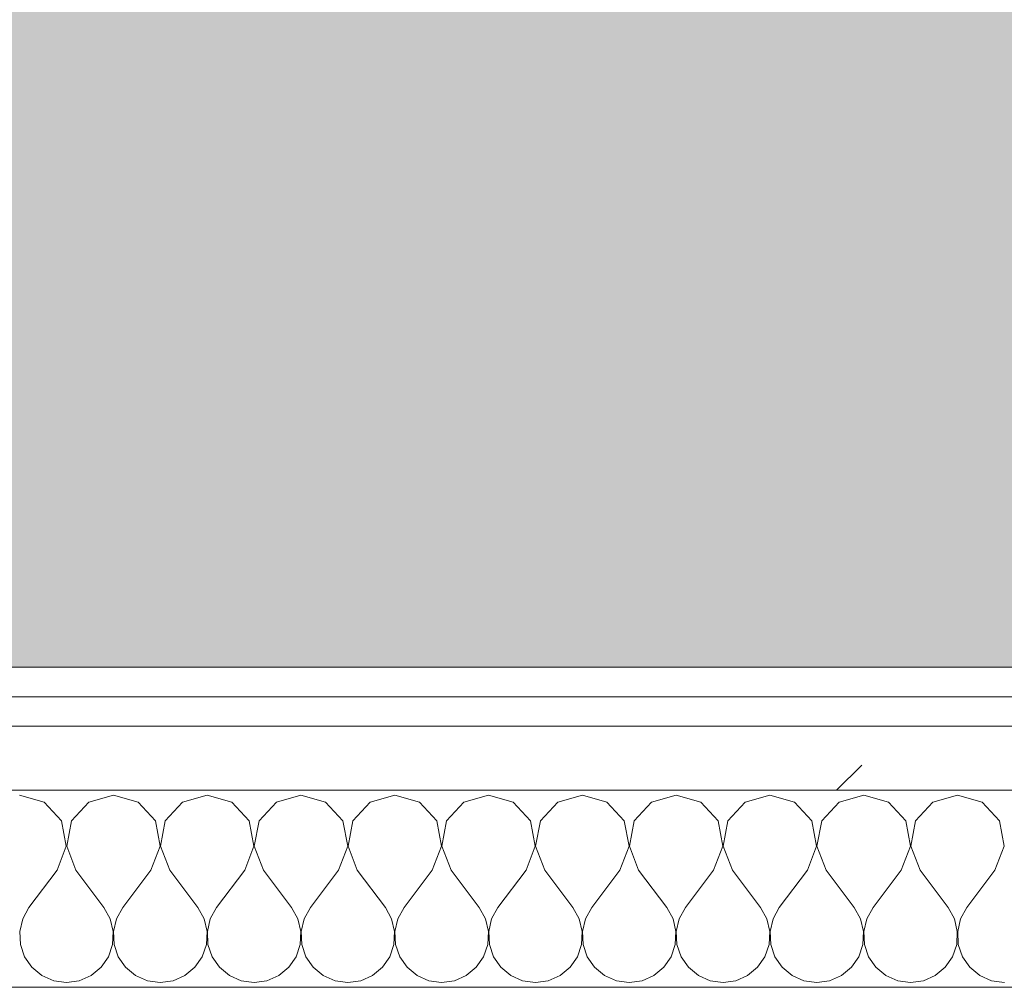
# Model space of a CAD drawing. Header units: millimetres. Extents: x -40968 to 13979, y -19284 to 4746.
# Tile 92 of 106: x -15476 to -15276, y -1194 to -997. Entities that reach past the tile are written whole.
import ezdxf

# ---------------------------------------------------------------- set-up
doc = ezdxf.new("R2010")
doc.units = ezdxf.units.MM
doc.header["$MEASUREMENT"] = 0
doc.linetypes.add('Wipeout_Contour', pattern=[1000, 0, -1000])
doc.layers.add('07_CR_Cel Ras pladur', color=7, linetype='Continuous')
doc.layers.add('Nuevo_08_E_Envans secs', color=7, linetype='Continuous')
for name, color, linetype, lineweight, true_color in [('07_CR_Cel Ras pladur_Pluma_Nº__102', 7, 'Continuous', 5, 0xcccccc), ('Nuevo_08_E_Envans secs_Pluma_Nº__102', 7, 'Continuous', 5, 0xcccccc), ('Nuevo_08_E_Envans secs_Pluma_Nº__171', 171, 'Continuous', 13, 0xaaaaff), ('Nuevo_08_E_Envans secs_Pluma_Nº__177', 7, 'Continuous', 15, 0xf7e046)]:
    doc.layers.add(name, color=color, linetype=linetype, lineweight=lineweight, true_color=true_color)
doc.layers.add('Nuevo_08_E_Envans secs_Pluma_Nº__1', color=7, linetype='Continuous', lineweight=5)
pattern_1 = [(45, (0, 0), (-183.8478, 183.8478), [195, -65]), (45, (7e-14, 183.85), (-183.8478, 183.8478), [195, -65])]

# ---------------------------------------------------------------- blocks, each defined once
blk = doc.blocks.new('Forjado_10_2', base_point=(-22963.42, -1128.98))
at = {"layer": '07_CR_Cel Ras pladur_Pluma_Nº__102', "linetype": 'Continuous', "lineweight": 0, "true_color": 0x333333}
h = blk.add_hatch(color=250, dxfattribs=at)
h.paths.add_polyline_path([(-22963.42, -1128.98), (-12886.81, -1128.98), (-12886.81, -996.81), (-12428.84, -996.81), (-12428.84, 1963.55), (-22963.42, 1963.55)])
h.paths.add_polyline_path([(-22498.42, 1617.29), (-12898.42, 1617.29), (-12898.42, -782.71), (-22498.42, -782.71)], flags=0)
at = {"layer": '07_CR_Cel Ras pladur_Pluma_Nº__102', "color": 254, "linetype": 'Continuous', "lineweight": 5, "true_color": 0xcccccc, "flags": 128}
blk.add_lwpolyline([(-22963.42, -1128.98), (-12886.81, -1128.98), (-12886.81, -996.81), (-12428.84, -996.81), (-12428.84, 1963.55), (-22963.42, 1963.55)], close=True, dxfattribs=at)
blk = doc.blocks.new('*X505')
at = {"layer": 'Nuevo_08_E_Envans secs_Pluma_Nº__102', "color": 254, "linetype": 'Continuous', "lineweight": 5, "true_color": 0xcccccc}
for p, q in [((-15471.18, -1156.35), (-15476.19, -1154.93)), ((-15457.14, -1154.93), (-15462.15, -1156.35)), ((-15452.14, -1156.35), (-15457.14, -1154.93)), ((-15438.1, -1154.93), (-15443.1, -1156.35)), ((-15433.09, -1156.35), (-15438.1, -1154.93)), ((-15419.05, -1154.93), (-15424.05, -1156.35)), ((-15414.04, -1156.35), (-15419.05, -1154.93)), ((-15400, -1154.93), (-15405.01, -1156.35)), ((-15394.99, -1156.35), (-15400, -1154.93)), ((-15380.95, -1154.93), (-15385.96, -1156.35)), ((-15375.95, -1156.35), (-15380.95, -1154.93)), ((-15361.9, -1154.93), (-15366.91, -1156.35)), ((-15356.9, -1156.35), (-15361.9, -1154.93)), ((-15342.86, -1154.93), (-15347.86, -1156.35)), ((-15337.85, -1156.35), (-15342.86, -1154.93)), ((-15323.81, -1154.93), (-15328.82, -1156.35)), ((-15318.8, -1156.35), (-15323.81, -1154.93)), ((-15304.76, -1154.93), (-15309.77, -1156.35)), ((-15299.75, -1156.35), (-15304.76, -1154.93)), ((-15285.71, -1154.93), (-15290.72, -1156.35)), ((-15280.71, -1156.35), (-15285.71, -1154.93)), ((-15467.67, -1160.19), (-15471.18, -1156.35)), ((-15462.15, -1156.35), (-15465.66, -1160.19)), ((-15448.62, -1160.19), (-15452.14, -1156.35)), ((-15443.1, -1156.35), (-15446.61, -1160.19)), ((-15429.58, -1160.19), (-15433.09, -1156.35)), ((-15424.05, -1156.35), (-15427.57, -1160.19)), ((-15410.53, -1160.19), (-15414.04, -1156.35)), ((-15405.01, -1156.35), (-15408.52, -1160.19)), ((-15391.48, -1160.19), (-15394.99, -1156.35)), ((-15385.96, -1156.35), (-15389.47, -1160.19)), ((-15372.43, -1160.19), (-15375.95, -1156.35)), ((-15366.91, -1156.35), (-15370.42, -1160.19)), ((-15353.39, -1160.19), (-15356.9, -1156.35)), ((-15347.86, -1156.35), (-15351.38, -1160.19)), ((-15334.34, -1160.19), (-15337.85, -1156.35)), ((-15328.82, -1156.35), (-15332.33, -1160.19)), ((-15315.29, -1160.19), (-15318.8, -1156.35)), ((-15309.77, -1156.35), (-15313.28, -1160.19)), ((-15296.24, -1160.19), (-15299.75, -1156.35)), ((-15290.72, -1156.35), (-15294.23, -1160.19)), ((-15277.2, -1160.19), (-15280.71, -1156.35)), ((-15466.71, -1165.31), (-15467.67, -1160.19)), ((-15465.66, -1160.19), (-15466.63, -1165.31)), ((-15447.66, -1165.31), (-15448.62, -1160.19)), ((-15446.61, -1160.19), (-15447.58, -1165.31)), ((-15428.61, -1165.31), (-15429.58, -1160.19)), ((-15427.57, -1160.19), (-15428.53, -1165.31)), ((-15409.56, -1165.31), (-15410.53, -1160.19)), ((-15408.52, -1160.19), (-15409.49, -1165.31)), ((-15390.51, -1165.31), (-15391.48, -1160.19)), ((-15389.47, -1160.19), (-15390.44, -1165.31)), ((-15371.47, -1165.31), (-15372.43, -1160.19)), ((-15370.42, -1160.19), (-15371.39, -1165.31)), ((-15352.42, -1165.31), (-15353.39, -1160.19)), ((-15351.38, -1160.19), (-15352.34, -1165.31)), ((-15333.37, -1165.31), (-15334.34, -1160.19)), ((-15332.33, -1160.19), (-15333.29, -1165.31)), ((-15314.32, -1165.31), (-15315.29, -1160.19)), ((-15313.28, -1160.19), (-15314.25, -1165.31)), ((-15295.28, -1165.31), (-15296.24, -1160.19)), ((-15294.23, -1160.19), (-15295.2, -1165.31)), ((-15276.23, -1165.31), (-15277.2, -1160.19)), ((-15468.57, -1170.17), (-15466.71, -1165.31)), ((-15466.63, -1165.31), (-15464.76, -1170.17)), ((-15449.52, -1170.17), (-15447.66, -1165.31)), ((-15447.58, -1165.31), (-15445.71, -1170.17)), ((-15430.48, -1170.17), (-15428.61, -1165.31)), ((-15428.53, -1165.31), (-15426.67, -1170.17)), ((-15411.43, -1170.17), (-15409.56, -1165.31)), ((-15409.49, -1165.31), (-15407.62, -1170.17)), ((-15392.38, -1170.17), (-15390.51, -1165.31)), ((-15390.44, -1165.31), (-15388.57, -1170.17)), ((-15373.33, -1170.17), (-15371.47, -1165.31)), ((-15371.39, -1165.31), (-15369.52, -1170.17)), ((-15354.29, -1170.17), (-15352.42, -1165.31)), ((-15352.34, -1165.31), (-15350.48, -1170.17)), ((-15335.24, -1170.17), (-15333.37, -1165.31)), ((-15333.29, -1165.31), (-15331.43, -1170.17)), ((-15316.19, -1170.17), (-15314.32, -1165.31)), ((-15314.25, -1165.31), (-15312.38, -1170.17)), ((-15297.14, -1170.17), (-15295.28, -1165.31)), ((-15295.2, -1165.31), (-15293.33, -1170.17)), ((-15278.1, -1170.17), (-15276.23, -1165.31)), ((-15468.57, -1170.17), (-15474.29, -1177.79)), ((-15464.76, -1170.17), (-15459.05, -1177.79)), ((-15449.52, -1170.17), (-15455.24, -1177.79)), ((-15445.71, -1170.17), (-15440, -1177.79)), ((-15430.48, -1170.17), (-15436.19, -1177.79)), ((-15426.67, -1170.17), (-15420.95, -1177.79)), ((-15411.43, -1170.17), (-15417.14, -1177.79)), ((-15407.62, -1170.17), (-15401.9, -1177.79)), ((-15392.38, -1170.17), (-15398.1, -1177.79)), ((-15388.57, -1170.17), (-15382.86, -1177.79)), ((-15373.33, -1170.17), (-15379.05, -1177.79)), ((-15369.52, -1170.17), (-15363.81, -1177.79)), ((-15354.29, -1170.17), (-15360, -1177.79)), ((-15350.48, -1170.17), (-15344.76, -1177.79)), ((-15335.24, -1170.17), (-15340.95, -1177.79)), ((-15331.43, -1170.17), (-15325.71, -1177.79)), ((-15316.19, -1170.17), (-15321.9, -1177.79)), ((-15312.38, -1170.17), (-15306.67, -1177.79)), ((-15297.14, -1170.17), (-15302.86, -1177.79)), ((-15293.33, -1170.17), (-15287.62, -1177.79)), ((-15278.1, -1170.17), (-15283.81, -1177.79)), ((-15474.29, -1177.79), (-15475.56, -1180.08)), ((-15457.78, -1180.08), (-15459.05, -1177.79)), ((-15455.24, -1177.79), (-15456.51, -1180.08)), ((-15438.73, -1180.08), (-15440, -1177.79)), ((-15436.19, -1177.79), (-15437.46, -1180.08)), ((-15419.68, -1180.08), (-15420.95, -1177.79)), ((-15417.14, -1177.79), (-15418.41, -1180.08)), ((-15400.63, -1180.08), (-15401.9, -1177.79)), ((-15398.1, -1177.79), (-15399.37, -1180.08)), ((-15381.59, -1180.08), (-15382.86, -1177.79)), ((-15379.05, -1177.79), (-15380.32, -1180.08)), ((-15362.54, -1180.08), (-15363.81, -1177.79)), ((-15360, -1177.79), (-15361.27, -1180.08)), ((-15343.49, -1180.08), (-15344.76, -1177.79)), ((-15340.95, -1177.79), (-15342.22, -1180.08)), ((-15324.44, -1180.08), (-15325.71, -1177.79)), ((-15321.9, -1177.79), (-15323.18, -1180.08)), ((-15305.4, -1180.08), (-15306.67, -1177.79)), ((-15302.86, -1177.79), (-15304.13, -1180.08)), ((-15286.35, -1180.08), (-15287.62, -1177.79)), ((-15283.81, -1177.79), (-15285.08, -1180.08)), ((-15475.56, -1180.08), (-15476.15, -1182.64)), ((-15457.18, -1182.64), (-15457.78, -1180.08)), ((-15456.51, -1180.08), (-15457.1, -1182.64)), ((-15438.13, -1182.64), (-15438.73, -1180.08)), ((-15437.46, -1180.08), (-15438.06, -1182.64)), ((-15419.09, -1182.64), (-15419.68, -1180.08)), ((-15418.41, -1180.08), (-15419.01, -1182.64)), ((-15400.04, -1182.64), (-15400.63, -1180.08)), ((-15399.37, -1180.08), (-15399.96, -1182.64)), ((-15380.99, -1182.64), (-15381.59, -1180.08)), ((-15380.32, -1180.08), (-15380.91, -1182.64)), ((-15361.94, -1182.64), (-15362.54, -1180.08)), ((-15361.27, -1180.08), (-15361.87, -1182.64)), ((-15342.9, -1182.64), (-15343.49, -1180.08)), ((-15342.22, -1180.08), (-15342.82, -1182.64)), ((-15323.85, -1182.64), (-15324.44, -1180.08)), ((-15323.18, -1180.08), (-15323.77, -1182.64)), ((-15304.8, -1182.64), (-15305.4, -1180.08)), ((-15304.13, -1180.08), (-15304.72, -1182.64)), ((-15285.75, -1182.64), (-15286.35, -1180.08)), ((-15285.08, -1180.08), (-15285.68, -1182.64)), ((-15476.15, -1182.64), (-15476.02, -1185.27)), ((-15457.31, -1185.27), (-15457.18, -1182.64)), ((-15457.1, -1182.64), (-15456.98, -1185.27)), ((-15438.26, -1185.27), (-15438.13, -1182.64)), ((-15438.06, -1182.64), (-15437.93, -1185.27)), ((-15419.21, -1185.27), (-15419.09, -1182.64)), ((-15419.01, -1182.64), (-15418.88, -1185.27)), ((-15400.17, -1185.27), (-15400.04, -1182.64)), ((-15399.96, -1182.64), (-15399.83, -1185.27)), ((-15381.12, -1185.27), (-15380.99, -1182.64)), ((-15380.91, -1182.64), (-15380.79, -1185.27)), ((-15362.07, -1185.27), (-15361.94, -1182.64)), ((-15361.87, -1182.64), (-15361.74, -1185.27)), ((-15343.02, -1185.27), (-15342.9, -1182.64)), ((-15342.82, -1182.64), (-15342.69, -1185.27)), ((-15323.98, -1185.27), (-15323.85, -1182.64)), ((-15323.77, -1182.64), (-15323.64, -1185.27)), ((-15304.93, -1185.27), (-15304.8, -1182.64)), ((-15304.72, -1182.64), (-15304.6, -1185.27)), ((-15285.88, -1185.27), (-15285.75, -1182.64)), ((-15285.68, -1182.64), (-15285.55, -1185.27)), ((-15476.02, -1185.27), (-15475.19, -1187.76)), ((-15458.15, -1187.76), (-15457.31, -1185.27)), ((-15456.98, -1185.27), (-15456.14, -1187.76)), ((-15439.1, -1187.76), (-15438.26, -1185.27)), ((-15437.93, -1185.27), (-15437.09, -1187.76)), ((-15420.05, -1187.76), (-15419.21, -1185.27)), ((-15418.88, -1185.27), (-15418.04, -1187.76)), ((-15401.01, -1187.76), (-15400.17, -1185.27)), ((-15399.83, -1185.27), (-15398.99, -1187.76)), ((-15381.96, -1187.76), (-15381.12, -1185.27)), ((-15380.79, -1185.27), (-15379.95, -1187.76)), ((-15362.91, -1187.76), (-15362.07, -1185.27)), ((-15361.74, -1185.27), (-15360.9, -1187.76)), ((-15343.86, -1187.76), (-15343.02, -1185.27)), ((-15342.69, -1185.27), (-15341.85, -1187.76)), ((-15324.81, -1187.76), (-15323.98, -1185.27)), ((-15323.64, -1185.27), (-15322.8, -1187.76)), ((-15305.77, -1187.76), (-15304.93, -1185.27)), ((-15304.6, -1185.27), (-15303.76, -1187.76)), ((-15286.72, -1187.76), (-15285.88, -1185.27)), ((-15285.55, -1185.27), (-15284.71, -1187.76)), ((-15475.19, -1187.76), (-15473.7, -1189.92)), ((-15459.64, -1189.92), (-15458.15, -1187.76)), ((-15456.14, -1187.76), (-15454.65, -1189.92)), ((-15440.59, -1189.92), (-15439.1, -1187.76)), ((-15437.09, -1187.76), (-15435.6, -1189.92)), ((-15421.54, -1189.92), (-15420.05, -1187.76)), ((-15418.04, -1187.76), (-15416.55, -1189.92)), ((-15402.49, -1189.92), (-15401.01, -1187.76)), ((-15398.99, -1187.76), (-15397.51, -1189.92)), ((-15383.45, -1189.92), (-15381.96, -1187.76)), ((-15379.95, -1187.76), (-15378.46, -1189.92)), ((-15364.4, -1189.92), (-15362.91, -1187.76)), ((-15360.9, -1187.76), (-15359.41, -1189.92)), ((-15345.35, -1189.92), (-15343.86, -1187.76)), ((-15341.85, -1187.76), (-15340.36, -1189.92)), ((-15326.3, -1189.92), (-15324.81, -1187.76)), ((-15322.8, -1187.76), (-15321.32, -1189.92)), ((-15307.26, -1189.92), (-15305.77, -1187.76)), ((-15303.76, -1187.76), (-15302.27, -1189.92)), ((-15288.21, -1189.92), (-15286.72, -1187.76)), ((-15284.71, -1187.76), (-15283.22, -1189.92)), ((-15473.7, -1189.92), (-15471.67, -1191.6)), ((-15471.67, -1191.6), (-15469.27, -1192.66)), ((-15464.06, -1192.66), (-15461.66, -1191.6)), ((-15461.66, -1191.6), (-15459.64, -1189.92)), ((-15454.65, -1189.92), (-15452.63, -1191.6)), ((-15452.63, -1191.6), (-15450.22, -1192.66)), ((-15445.02, -1192.66), (-15442.61, -1191.6)), ((-15442.61, -1191.6), (-15440.59, -1189.92)), ((-15435.6, -1189.92), (-15433.58, -1191.6)), ((-15433.58, -1191.6), (-15431.17, -1192.66)), ((-15425.97, -1192.66), (-15423.56, -1191.6)), ((-15423.56, -1191.6), (-15421.54, -1189.92)), ((-15416.55, -1189.92), (-15414.53, -1191.6)), ((-15414.53, -1191.6), (-15412.13, -1192.66)), ((-15406.92, -1192.66), (-15404.52, -1191.6)), ((-15404.52, -1191.6), (-15402.49, -1189.92)), ((-15397.51, -1189.92), (-15395.48, -1191.6)), ((-15395.48, -1191.6), (-15393.08, -1192.66)), ((-15387.87, -1192.66), (-15385.47, -1191.6)), ((-15385.47, -1191.6), (-15383.45, -1189.92)), ((-15378.46, -1189.92), (-15376.44, -1191.6)), ((-15376.44, -1191.6), (-15374.03, -1192.66)), ((-15368.83, -1192.66), (-15366.42, -1191.6)), ((-15366.42, -1191.6), (-15364.4, -1189.92)), ((-15359.41, -1189.92), (-15357.39, -1191.6)), ((-15357.39, -1191.6), (-15354.98, -1192.66)), ((-15349.78, -1192.66), (-15347.37, -1191.6)), ((-15347.37, -1191.6), (-15345.35, -1189.92)), ((-15340.36, -1189.92), (-15338.34, -1191.6)), ((-15338.34, -1191.6), (-15335.94, -1192.66)), ((-15330.73, -1192.66), (-15328.33, -1191.6)), ((-15328.33, -1191.6), (-15326.3, -1189.92)), ((-15321.32, -1189.92), (-15319.29, -1191.6)), ((-15319.29, -1191.6), (-15316.89, -1192.66)), ((-15311.68, -1192.66), (-15309.28, -1191.6)), ((-15309.28, -1191.6), (-15307.26, -1189.92)), ((-15302.27, -1189.92), (-15300.25, -1191.6)), ((-15300.25, -1191.6), (-15297.84, -1192.66)), ((-15292.64, -1192.66), (-15290.23, -1191.6)), ((-15290.23, -1191.6), (-15288.21, -1189.92)), ((-15283.22, -1189.92), (-15281.2, -1191.6)), ((-15281.2, -1191.6), (-15278.79, -1192.66)), ((-15469.27, -1192.66), (-15466.67, -1193.02)), ((-15466.67, -1193.02), (-15464.06, -1192.66)), ((-15450.22, -1192.66), (-15447.62, -1193.02)), ((-15447.62, -1193.02), (-15445.02, -1192.66)), ((-15431.17, -1192.66), (-15428.57, -1193.02)), ((-15428.57, -1193.02), (-15425.97, -1192.66)), ((-15412.13, -1192.66), (-15409.52, -1193.02)), ((-15409.52, -1193.02), (-15406.92, -1192.66)), ((-15393.08, -1192.66), (-15390.48, -1193.02)), ((-15390.48, -1193.02), (-15387.87, -1192.66)), ((-15374.03, -1192.66), (-15371.43, -1193.02)), ((-15371.43, -1193.02), (-15368.83, -1192.66)), ((-15354.98, -1192.66), (-15352.38, -1193.02)), ((-15352.38, -1193.02), (-15349.78, -1192.66)), ((-15335.94, -1192.66), (-15333.33, -1193.02)), ((-15333.33, -1193.02), (-15330.73, -1192.66)), ((-15316.89, -1192.66), (-15314.29, -1193.02)), ((-15314.29, -1193.02), (-15311.68, -1192.66)), ((-15297.84, -1192.66), (-15295.24, -1193.02)), ((-15295.24, -1193.02), (-15292.64, -1192.66)), ((-15278.79, -1192.66), (-15276.19, -1193.02))]:
    blk.add_line(p, q, dxfattribs=at)
blk = doc.blocks.new('Muro_92_2', base_point=(-14135.93, -1193.98))
at = {"layer": 'Nuevo_08_E_Envans secs_Pluma_Nº__1', "color": 7, "linetype": 'Continuous', "lineweight": 5, "flags": 128}
blk.add_lwpolyline([(-16936.43, -1193.98), (-14135.93, -1193.98)], dxfattribs=at)
at = {"color": 254, "linetype": 'Wipeout_Contour', "lineweight": 0, "ltscale": 62310.788122}
blk.add_wipeout([(-14135.93, -1128.98), (-16936.43, -1128.98), (-16936.43, -1134.98), (-14135.93, -1134.98)], dxfattribs=at).dxf.layer = 'Nuevo_08_E_Envans secs'
at = {"color": 254, "linetype": 'Wipeout_Contour', "lineweight": 0, "ltscale": 62315.364932}
blk.add_wipeout([(-14135.93, -1140.98), (-16936.43, -1140.98), (-16936.43, -1153.98), (-14135.93, -1153.98)], dxfattribs=at).dxf.layer = 'Nuevo_08_E_Envans secs'
at = {"layer": 'Nuevo_08_E_Envans secs_Pluma_Nº__171', "linetype": 'Continuous', "lineweight": 13, "true_color": 0xaaaaff}
h = blk.add_hatch(dxfattribs=at)
h.set_pattern_fill('Panellat_HPL_0002', color=161, style=0, pattern_type=2)
h.set_pattern_definition(pattern_1)
h.paths.add_polyline_path([(-14135.93, -1128.98), (-16936.43, -1128.98), (-16936.43, -1134.98), (-14135.93, -1134.98)])
at = {"layer": 'Nuevo_08_E_Envans secs_Pluma_Nº__177', "linetype": 'Continuous', "lineweight": 15, "true_color": 0xf7e046}
h = blk.add_hatch(dxfattribs=at)
h.set_pattern_fill('Panellat_HPL_0002', color=53, style=0, pattern_type=2)
h.set_pattern_definition(pattern_1)
h.paths.add_polyline_path([(-14135.93, -1140.98), (-16936.43, -1140.98), (-16936.43, -1153.98), (-14135.93, -1153.98)])
at = {"layer": 'Nuevo_08_E_Envans secs_Pluma_Nº__1', "color": 7, "linetype": 'Continuous', "lineweight": 5}
for p, q in [((-14135.93, -1134.98), (-16936.43, -1134.98)), ((-14135.93, -1140.98), (-16936.43, -1140.98)), ((-14135.93, -1153.98), (-16936.43, -1153.98))]:
    blk.add_line(p, q, dxfattribs=at)
at = {"layer": 'Nuevo_08_E_Envans secs_Pluma_Nº__1', "color": 7, "linetype": 'Continuous', "lineweight": 5, "flags": 128}
blk.add_lwpolyline([(-14135.93, -1128.98), (-16936.43, -1128.98)], dxfattribs=at)
at = {"layer": 'Nuevo_08_E_Envans secs', "color": 7, "lineweight": 20}
blk.add_blockref('*X505', (0, 0), dxfattribs=at)
blk = doc.blocks.new('*X761')
at = {"layer": 'Nuevo_08_E_Envans secs_Pluma_Nº__102', "color": 254, "linetype": 'Continuous', "lineweight": 5, "true_color": 0xcccccc}
for p, q in [((-15471.18, -1156.35), (-15476.19, -1154.93)), ((-15457.14, -1154.93), (-15462.15, -1156.35)), ((-15452.14, -1156.35), (-15457.14, -1154.93)), ((-15438.1, -1154.93), (-15443.1, -1156.35)), ((-15433.09, -1156.35), (-15438.1, -1154.93)), ((-15419.05, -1154.93), (-15424.05, -1156.35)), ((-15414.04, -1156.35), (-15419.05, -1154.93)), ((-15400, -1154.93), (-15405.01, -1156.35)), ((-15394.99, -1156.35), (-15400, -1154.93)), ((-15380.95, -1154.93), (-15385.96, -1156.35)), ((-15375.95, -1156.35), (-15380.95, -1154.93)), ((-15361.9, -1154.93), (-15366.91, -1156.35)), ((-15356.9, -1156.35), (-15361.9, -1154.93)), ((-15342.86, -1154.93), (-15347.86, -1156.35)), ((-15337.85, -1156.35), (-15342.86, -1154.93)), ((-15323.81, -1154.93), (-15328.82, -1156.35)), ((-15318.8, -1156.35), (-15323.81, -1154.93)), ((-15304.76, -1154.93), (-15309.77, -1156.35)), ((-15299.75, -1156.35), (-15304.76, -1154.93)), ((-15285.71, -1154.93), (-15290.72, -1156.35)), ((-15280.71, -1156.35), (-15285.71, -1154.93)), ((-15467.67, -1160.19), (-15471.18, -1156.35)), ((-15462.15, -1156.35), (-15465.66, -1160.19)), ((-15448.62, -1160.19), (-15452.14, -1156.35)), ((-15443.1, -1156.35), (-15446.61, -1160.19)), ((-15429.58, -1160.19), (-15433.09, -1156.35)), ((-15424.05, -1156.35), (-15427.57, -1160.19)), ((-15410.53, -1160.19), (-15414.04, -1156.35)), ((-15405.01, -1156.35), (-15408.52, -1160.19)), ((-15391.48, -1160.19), (-15394.99, -1156.35)), ((-15385.96, -1156.35), (-15389.47, -1160.19)), ((-15372.43, -1160.19), (-15375.95, -1156.35)), ((-15366.91, -1156.35), (-15370.42, -1160.19)), ((-15353.39, -1160.19), (-15356.9, -1156.35)), ((-15347.86, -1156.35), (-15351.38, -1160.19)), ((-15334.34, -1160.19), (-15337.85, -1156.35)), ((-15328.82, -1156.35), (-15332.33, -1160.19)), ((-15315.29, -1160.19), (-15318.8, -1156.35)), ((-15309.77, -1156.35), (-15313.28, -1160.19)), ((-15296.24, -1160.19), (-15299.75, -1156.35)), ((-15290.72, -1156.35), (-15294.23, -1160.19)), ((-15277.2, -1160.19), (-15280.71, -1156.35)), ((-15466.71, -1165.31), (-15467.67, -1160.19)), ((-15465.66, -1160.19), (-15466.63, -1165.31)), ((-15447.66, -1165.31), (-15448.62, -1160.19)), ((-15446.61, -1160.19), (-15447.58, -1165.31)), ((-15428.61, -1165.31), (-15429.58, -1160.19)), ((-15427.57, -1160.19), (-15428.53, -1165.31)), ((-15409.56, -1165.31), (-15410.53, -1160.19)), ((-15408.52, -1160.19), (-15409.49, -1165.31)), ((-15390.51, -1165.31), (-15391.48, -1160.19)), ((-15389.47, -1160.19), (-15390.44, -1165.31)), ((-15371.47, -1165.31), (-15372.43, -1160.19)), ((-15370.42, -1160.19), (-15371.39, -1165.31)), ((-15352.42, -1165.31), (-15353.39, -1160.19)), ((-15351.38, -1160.19), (-15352.34, -1165.31)), ((-15333.37, -1165.31), (-15334.34, -1160.19)), ((-15332.33, -1160.19), (-15333.29, -1165.31)), ((-15314.32, -1165.31), (-15315.29, -1160.19)), ((-15313.28, -1160.19), (-15314.25, -1165.31)), ((-15295.28, -1165.31), (-15296.24, -1160.19)), ((-15294.23, -1160.19), (-15295.2, -1165.31)), ((-15276.23, -1165.31), (-15277.2, -1160.19)), ((-15468.57, -1170.17), (-15466.71, -1165.31)), ((-15466.63, -1165.31), (-15464.76, -1170.17)), ((-15449.52, -1170.17), (-15447.66, -1165.31)), ((-15447.58, -1165.31), (-15445.71, -1170.17)), ((-15430.48, -1170.17), (-15428.61, -1165.31)), ((-15428.53, -1165.31), (-15426.67, -1170.17)), ((-15411.43, -1170.17), (-15409.56, -1165.31)), ((-15409.49, -1165.31), (-15407.62, -1170.17)), ((-15392.38, -1170.17), (-15390.51, -1165.31)), ((-15390.44, -1165.31), (-15388.57, -1170.17)), ((-15373.33, -1170.17), (-15371.47, -1165.31)), ((-15371.39, -1165.31), (-15369.52, -1170.17)), ((-15354.29, -1170.17), (-15352.42, -1165.31)), ((-15352.34, -1165.31), (-15350.48, -1170.17)), ((-15335.24, -1170.17), (-15333.37, -1165.31)), ((-15333.29, -1165.31), (-15331.43, -1170.17)), ((-15316.19, -1170.17), (-15314.32, -1165.31)), ((-15314.25, -1165.31), (-15312.38, -1170.17)), ((-15297.14, -1170.17), (-15295.28, -1165.31)), ((-15295.2, -1165.31), (-15293.33, -1170.17)), ((-15278.1, -1170.17), (-15276.23, -1165.31)), ((-15468.57, -1170.17), (-15474.29, -1177.79)), ((-15464.76, -1170.17), (-15459.05, -1177.79)), ((-15449.52, -1170.17), (-15455.24, -1177.79)), ((-15445.71, -1170.17), (-15440, -1177.79)), ((-15430.48, -1170.17), (-15436.19, -1177.79)), ((-15426.67, -1170.17), (-15420.95, -1177.79)), ((-15411.43, -1170.17), (-15417.14, -1177.79)), ((-15407.62, -1170.17), (-15401.9, -1177.79)), ((-15392.38, -1170.17), (-15398.1, -1177.79)), ((-15388.57, -1170.17), (-15382.86, -1177.79)), ((-15373.33, -1170.17), (-15379.05, -1177.79)), ((-15369.52, -1170.17), (-15363.81, -1177.79)), ((-15354.29, -1170.17), (-15360, -1177.79)), ((-15350.48, -1170.17), (-15344.76, -1177.79)), ((-15335.24, -1170.17), (-15340.95, -1177.79)), ((-15331.43, -1170.17), (-15325.71, -1177.79)), ((-15316.19, -1170.17), (-15321.9, -1177.79)), ((-15312.38, -1170.17), (-15306.67, -1177.79)), ((-15297.14, -1170.17), (-15302.86, -1177.79)), ((-15293.33, -1170.17), (-15287.62, -1177.79)), ((-15278.1, -1170.17), (-15283.81, -1177.79)), ((-15474.29, -1177.79), (-15475.56, -1180.08)), ((-15457.78, -1180.08), (-15459.05, -1177.79)), ((-15455.24, -1177.79), (-15456.51, -1180.08)), ((-15438.73, -1180.08), (-15440, -1177.79)), ((-15436.19, -1177.79), (-15437.46, -1180.08)), ((-15419.68, -1180.08), (-15420.95, -1177.79)), ((-15417.14, -1177.79), (-15418.41, -1180.08)), ((-15400.63, -1180.08), (-15401.9, -1177.79)), ((-15398.1, -1177.79), (-15399.37, -1180.08)), ((-15381.59, -1180.08), (-15382.86, -1177.79)), ((-15379.05, -1177.79), (-15380.32, -1180.08)), ((-15362.54, -1180.08), (-15363.81, -1177.79)), ((-15360, -1177.79), (-15361.27, -1180.08)), ((-15343.49, -1180.08), (-15344.76, -1177.79)), ((-15340.95, -1177.79), (-15342.22, -1180.08)), ((-15324.44, -1180.08), (-15325.71, -1177.79)), ((-15321.9, -1177.79), (-15323.18, -1180.08)), ((-15305.4, -1180.08), (-15306.67, -1177.79)), ((-15302.86, -1177.79), (-15304.13, -1180.08)), ((-15286.35, -1180.08), (-15287.62, -1177.79)), ((-15283.81, -1177.79), (-15285.08, -1180.08)), ((-15475.56, -1180.08), (-15476.15, -1182.64)), ((-15457.18, -1182.64), (-15457.78, -1180.08)), ((-15456.51, -1180.08), (-15457.1, -1182.64)), ((-15438.13, -1182.64), (-15438.73, -1180.08)), ((-15437.46, -1180.08), (-15438.06, -1182.64)), ((-15419.09, -1182.64), (-15419.68, -1180.08)), ((-15418.41, -1180.08), (-15419.01, -1182.64)), ((-15400.04, -1182.64), (-15400.63, -1180.08)), ((-15399.37, -1180.08), (-15399.96, -1182.64)), ((-15380.99, -1182.64), (-15381.59, -1180.08)), ((-15380.32, -1180.08), (-15380.91, -1182.64)), ((-15361.94, -1182.64), (-15362.54, -1180.08)), ((-15361.27, -1180.08), (-15361.87, -1182.64)), ((-15342.9, -1182.64), (-15343.49, -1180.08)), ((-15342.22, -1180.08), (-15342.82, -1182.64)), ((-15323.85, -1182.64), (-15324.44, -1180.08)), ((-15323.18, -1180.08), (-15323.77, -1182.64)), ((-15304.8, -1182.64), (-15305.4, -1180.08)), ((-15304.13, -1180.08), (-15304.72, -1182.64)), ((-15285.75, -1182.64), (-15286.35, -1180.08)), ((-15285.08, -1180.08), (-15285.68, -1182.64)), ((-15476.15, -1182.64), (-15476.02, -1185.27)), ((-15457.31, -1185.27), (-15457.18, -1182.64)), ((-15457.1, -1182.64), (-15456.98, -1185.27)), ((-15438.26, -1185.27), (-15438.13, -1182.64)), ((-15438.06, -1182.64), (-15437.93, -1185.27)), ((-15419.21, -1185.27), (-15419.09, -1182.64)), ((-15419.01, -1182.64), (-15418.88, -1185.27)), ((-15400.17, -1185.27), (-15400.04, -1182.64)), ((-15399.96, -1182.64), (-15399.83, -1185.27)), ((-15381.12, -1185.27), (-15380.99, -1182.64)), ((-15380.91, -1182.64), (-15380.79, -1185.27)), ((-15362.07, -1185.27), (-15361.94, -1182.64)), ((-15361.87, -1182.64), (-15361.74, -1185.27)), ((-15343.02, -1185.27), (-15342.9, -1182.64)), ((-15342.82, -1182.64), (-15342.69, -1185.27)), ((-15323.98, -1185.27), (-15323.85, -1182.64)), ((-15323.77, -1182.64), (-15323.64, -1185.27)), ((-15304.93, -1185.27), (-15304.8, -1182.64)), ((-15304.72, -1182.64), (-15304.6, -1185.27)), ((-15285.88, -1185.27), (-15285.75, -1182.64)), ((-15285.68, -1182.64), (-15285.55, -1185.27)), ((-15476.02, -1185.27), (-15475.19, -1187.76)), ((-15458.15, -1187.76), (-15457.31, -1185.27)), ((-15456.98, -1185.27), (-15456.14, -1187.76)), ((-15439.1, -1187.76), (-15438.26, -1185.27)), ((-15437.93, -1185.27), (-15437.09, -1187.76)), ((-15420.05, -1187.76), (-15419.21, -1185.27)), ((-15418.88, -1185.27), (-15418.04, -1187.76)), ((-15401.01, -1187.76), (-15400.17, -1185.27)), ((-15399.83, -1185.27), (-15398.99, -1187.76)), ((-15381.96, -1187.76), (-15381.12, -1185.27)), ((-15380.79, -1185.27), (-15379.95, -1187.76)), ((-15362.91, -1187.76), (-15362.07, -1185.27)), ((-15361.74, -1185.27), (-15360.9, -1187.76)), ((-15343.86, -1187.76), (-15343.02, -1185.27)), ((-15342.69, -1185.27), (-15341.85, -1187.76)), ((-15324.81, -1187.76), (-15323.98, -1185.27)), ((-15323.64, -1185.27), (-15322.8, -1187.76)), ((-15305.77, -1187.76), (-15304.93, -1185.27)), ((-15304.6, -1185.27), (-15303.76, -1187.76)), ((-15286.72, -1187.76), (-15285.88, -1185.27)), ((-15285.55, -1185.27), (-15284.71, -1187.76)), ((-15475.19, -1187.76), (-15473.7, -1189.92)), ((-15459.64, -1189.92), (-15458.15, -1187.76)), ((-15456.14, -1187.76), (-15454.65, -1189.92)), ((-15440.59, -1189.92), (-15439.1, -1187.76)), ((-15437.09, -1187.76), (-15435.6, -1189.92)), ((-15421.54, -1189.92), (-15420.05, -1187.76)), ((-15418.04, -1187.76), (-15416.55, -1189.92)), ((-15402.49, -1189.92), (-15401.01, -1187.76)), ((-15398.99, -1187.76), (-15397.51, -1189.92)), ((-15383.45, -1189.92), (-15381.96, -1187.76)), ((-15379.95, -1187.76), (-15378.46, -1189.92)), ((-15364.4, -1189.92), (-15362.91, -1187.76)), ((-15360.9, -1187.76), (-15359.41, -1189.92)), ((-15345.35, -1189.92), (-15343.86, -1187.76)), ((-15341.85, -1187.76), (-15340.36, -1189.92)), ((-15326.3, -1189.92), (-15324.81, -1187.76)), ((-15322.8, -1187.76), (-15321.32, -1189.92)), ((-15307.26, -1189.92), (-15305.77, -1187.76)), ((-15303.76, -1187.76), (-15302.27, -1189.92)), ((-15288.21, -1189.92), (-15286.72, -1187.76)), ((-15284.71, -1187.76), (-15283.22, -1189.92)), ((-15473.7, -1189.92), (-15471.67, -1191.6)), ((-15471.67, -1191.6), (-15469.27, -1192.66)), ((-15464.06, -1192.66), (-15461.66, -1191.6)), ((-15461.66, -1191.6), (-15459.64, -1189.92)), ((-15454.65, -1189.92), (-15452.63, -1191.6)), ((-15452.63, -1191.6), (-15450.22, -1192.66)), ((-15445.02, -1192.66), (-15442.61, -1191.6)), ((-15442.61, -1191.6), (-15440.59, -1189.92)), ((-15435.6, -1189.92), (-15433.58, -1191.6)), ((-15433.58, -1191.6), (-15431.17, -1192.66)), ((-15425.97, -1192.66), (-15423.56, -1191.6)), ((-15423.56, -1191.6), (-15421.54, -1189.92)), ((-15416.55, -1189.92), (-15414.53, -1191.6)), ((-15414.53, -1191.6), (-15412.13, -1192.66)), ((-15406.92, -1192.66), (-15404.52, -1191.6)), ((-15404.52, -1191.6), (-15402.49, -1189.92)), ((-15397.51, -1189.92), (-15395.48, -1191.6)), ((-15395.48, -1191.6), (-15393.08, -1192.66)), ((-15387.87, -1192.66), (-15385.47, -1191.6)), ((-15385.47, -1191.6), (-15383.45, -1189.92)), ((-15378.46, -1189.92), (-15376.44, -1191.6)), ((-15376.44, -1191.6), (-15374.03, -1192.66)), ((-15368.83, -1192.66), (-15366.42, -1191.6)), ((-15366.42, -1191.6), (-15364.4, -1189.92)), ((-15359.41, -1189.92), (-15357.39, -1191.6)), ((-15357.39, -1191.6), (-15354.98, -1192.66)), ((-15349.78, -1192.66), (-15347.37, -1191.6)), ((-15347.37, -1191.6), (-15345.35, -1189.92)), ((-15340.36, -1189.92), (-15338.34, -1191.6)), ((-15338.34, -1191.6), (-15335.94, -1192.66)), ((-15330.73, -1192.66), (-15328.33, -1191.6)), ((-15328.33, -1191.6), (-15326.3, -1189.92)), ((-15321.32, -1189.92), (-15319.29, -1191.6)), ((-15319.29, -1191.6), (-15316.89, -1192.66)), ((-15311.68, -1192.66), (-15309.28, -1191.6)), ((-15309.28, -1191.6), (-15307.26, -1189.92)), ((-15302.27, -1189.92), (-15300.25, -1191.6)), ((-15300.25, -1191.6), (-15297.84, -1192.66)), ((-15292.64, -1192.66), (-15290.23, -1191.6)), ((-15290.23, -1191.6), (-15288.21, -1189.92)), ((-15283.22, -1189.92), (-15281.2, -1191.6)), ((-15281.2, -1191.6), (-15278.79, -1192.66)), ((-15469.27, -1192.66), (-15466.67, -1193.02)), ((-15466.67, -1193.02), (-15464.06, -1192.66)), ((-15450.22, -1192.66), (-15447.62, -1193.02)), ((-15447.62, -1193.02), (-15445.02, -1192.66)), ((-15431.17, -1192.66), (-15428.57, -1193.02)), ((-15428.57, -1193.02), (-15425.97, -1192.66)), ((-15412.13, -1192.66), (-15409.52, -1193.02)), ((-15409.52, -1193.02), (-15406.92, -1192.66)), ((-15393.08, -1192.66), (-15390.48, -1193.02)), ((-15390.48, -1193.02), (-15387.87, -1192.66)), ((-15374.03, -1192.66), (-15371.43, -1193.02)), ((-15371.43, -1193.02), (-15368.83, -1192.66)), ((-15354.98, -1192.66), (-15352.38, -1193.02)), ((-15352.38, -1193.02), (-15349.78, -1192.66)), ((-15335.94, -1192.66), (-15333.33, -1193.02)), ((-15333.33, -1193.02), (-15330.73, -1192.66)), ((-15316.89, -1192.66), (-15314.29, -1193.02)), ((-15314.29, -1193.02), (-15311.68, -1192.66)), ((-15297.84, -1192.66), (-15295.24, -1193.02)), ((-15295.24, -1193.02), (-15292.64, -1192.66)), ((-15278.79, -1192.66), (-15276.19, -1193.02))]:
    blk.add_line(p, q, dxfattribs=at)
blk = doc.blocks.new('Muro_152_2', base_point=(-16136.43, -1128.98))
at = {"layer": 'Nuevo_08_E_Envans secs_Pluma_Nº__1', "color": 7, "linetype": 'Continuous', "lineweight": 5, "flags": 128}
blk.add_lwpolyline([(-16136.43, -1193.98), (-14135.93, -1193.98)], dxfattribs=at)
at = {"color": 254, "linetype": 'Wipeout_Contour', "lineweight": 0, "ltscale": 60714.529183}
blk.add_wipeout([(-14135.93, -1128.98), (-16136.43, -1128.98), (-16136.43, -1134.98), (-14135.93, -1134.98)], dxfattribs=at).dxf.layer = 'Nuevo_08_E_Envans secs'
at = {"color": 254, "linetype": 'Wipeout_Contour', "lineweight": 0, "ltscale": 60719.208822}
blk.add_wipeout([(-14135.93, -1140.98), (-16136.43, -1140.98), (-16136.43, -1153.98), (-14135.93, -1153.98)], dxfattribs=at).dxf.layer = 'Nuevo_08_E_Envans secs'
at = {"layer": 'Nuevo_08_E_Envans secs_Pluma_Nº__171', "linetype": 'Continuous', "lineweight": 13, "true_color": 0xaaaaff}
h = blk.add_hatch(dxfattribs=at)
h.set_pattern_fill('Panellat_HPL_0002', color=161, style=0, pattern_type=2)
h.set_pattern_definition(pattern_1)
h.paths.add_polyline_path([(-14135.93, -1128.98), (-16136.43, -1128.98), (-16136.43, -1134.98), (-14135.93, -1134.98)])
at = {"layer": 'Nuevo_08_E_Envans secs_Pluma_Nº__177', "linetype": 'Continuous', "lineweight": 15, "true_color": 0xf7e046}
h = blk.add_hatch(dxfattribs=at)
h.set_pattern_fill('Panellat_HPL_0002', color=53, style=0, pattern_type=2)
h.set_pattern_definition(pattern_1)
h.paths.add_polyline_path([(-14135.93, -1140.98), (-16136.43, -1140.98), (-16136.43, -1153.98), (-14135.93, -1153.98)])
at = {"layer": 'Nuevo_08_E_Envans secs_Pluma_Nº__1', "color": 7, "linetype": 'Continuous', "lineweight": 5}
for p, q in [((-14135.93, -1134.98), (-16136.43, -1134.98)), ((-14135.93, -1140.98), (-16136.43, -1140.98)), ((-14135.93, -1153.98), (-16136.43, -1153.98))]:
    blk.add_line(p, q, dxfattribs=at)
at = {"layer": 'Nuevo_08_E_Envans secs_Pluma_Nº__1', "color": 7, "linetype": 'Continuous', "lineweight": 5, "flags": 128}
blk.add_lwpolyline([(-14135.93, -1128.98), (-16136.43, -1128.98)], dxfattribs=at)
at = {"layer": 'Nuevo_08_E_Envans secs', "color": 7, "lineweight": 20}
blk.add_blockref('*X761', (0, 0), dxfattribs=at)

msp = doc.modelspace()

# ---------------------------------------------------------------- block references
at = {"layer": '07_CR_Cel Ras pladur', "color": 254, "linetype": 'Continuous', "lineweight": 5, "true_color": 0xcccccc}
msp.add_blockref('Forjado_10_2', (-22963.42, -1128.98), dxfattribs=at)

# ---------------------------------------------------------------- next in the draw order: block references
at = {"layer": 'Nuevo_08_E_Envans secs', "color": 7, "lineweight": 20}
msp.add_blockref('Muro_92_2', (-14135.93, -1193.98), dxfattribs=at)

# ---------------------------------------------------------------- next in the draw order: block references
msp.add_blockref('Muro_152_2', (-16136.43, -1128.98), dxfattribs=at)

doc.saveas('drawing.dxf')
